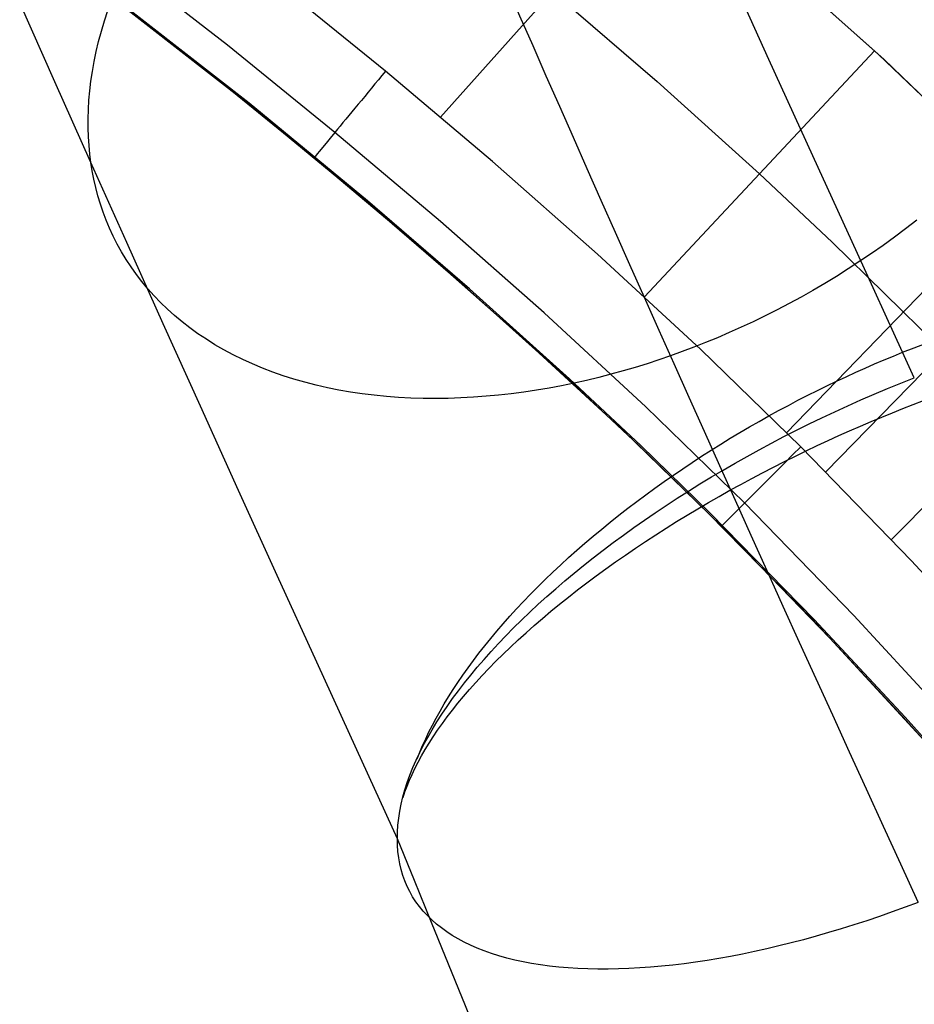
# Model space of a CAD drawing. Extents: x -3677 to -3089, y -67 to 482.
# Tile 84 of 110: x -3256 to -3240, y 321 to 338. Entities that reach past the tile are written whole.
import ezdxf

# ---------------------------------------------------------------- set-up
doc = ezdxf.new("R2010")
doc.units = 0
doc.layers.add('BRACCIOLI', color=97, linetype='CONTINUOUS')
doc.layers.add('CURVA_ORIGIN', color=125, linetype='CONTINUOUS')

msp = doc.modelspace()

# ---------------------------------------------------------------- linework, layer by layer
at = {"layer": 'BRACCIOLI'}
for p, q in [((-3251.962, 336.684, 18.581), (-3255.218, 339.223, 18.581)), ((-3249.855, 334.946, 18.581), (-3251.962, 336.684, 18.581)), ((-3248.038, 333.378, 18.581), (-3249.855, 334.946, 18.581)), ((-3246.255, 331.771, 18.581), (-3248.038, 333.378, 18.581)), ((-3244.989, 330.584, 18.581), (-3246.255, 331.771, 18.581)), ((-3243.745, 329.374, 18.581), (-3244.989, 330.584, 18.581)), ((-3241.898, 327.486, 18.581), (-3243.745, 329.374, 18.581)), ((-3240.28, 325.748, 18.581), (-3241.898, 327.486, 18.581)), ((-3238.698, 323.977, 18.581), (-3240.28, 325.748, 18.581))]:
    msp.add_line(p, q, dxfattribs=at)
at = {"layer": 'CURVA_ORIGIN'}
for p, q in [((-3244.555, 340.912, 20.581), (-3248.556, 336.437, 20.581)), ((-3240.757, 337.553, 20.581), (-3243.275, 339.81, 20.581)), ((-3243.162, 339.713, -14.419), (-3240.656, 337.461, -14.419)), ((-3251.996, 336.684, 17.581), (-3255.253, 339.223, 17.581)), ((-3252.35, 337.717, 19.995), (-3254.297, 339.233, 19.995)), ((-3242.706, 337.464, -37.747), (-3243.473, 339.154, -38.819)), ((-3252.714, 337.258, 18.581), (-3254.652, 338.767, 18.581)), ((-3249.534, 337.254, 20.581), (-3251.471, 338.825, 20.581)), ((-3246.556, 338.674, 20.581), (-3244.698, 337.068, 20.581)), ((-3255.422, 337.064, -50.976), (-3256.049, 338.473, -52.206)), ((-3254.54, 338.149, -47.211), (-3254.48, 338.334, -47.046)), ((-3254.594, 337.966, -47.379), (-3254.54, 338.149, -47.211)), ((-3254.643, 337.784, -47.547), (-3254.594, 337.966, -47.379)), ((-3254.686, 337.604, -47.717), (-3254.643, 337.784, -47.547)), ((-3250.435, 336.164, 19.995), (-3252.35, 337.717, 19.995)), ((-3254.723, 337.426, -47.888), (-3254.686, 337.604, -47.717)), ((-3240.825, 337.615, 20.581), (-3244.923, 333.232, 20.581)), ((-3241.925, 335.748, -36.72), (-3242.706, 337.464, -37.747)), ((-3238.313, 335.219, 20.581), (-3240.757, 337.553, 20.581)), ((-3254.754, 337.25, -48.059), (-3254.723, 337.426, -47.888)), ((-3240.656, 337.461, -14.419), (-3238.223, 335.13, -14.419)), ((-3254.78, 337.076, -48.231), (-3254.754, 337.25, -48.059)), ((-3250.808, 335.713, 18.581), (-3252.714, 337.258, 18.581)), ((-3247.628, 335.645, 20.581), (-3249.534, 337.254, 20.581)), ((-3254.78, 335.625, -49.784), (-3255.422, 337.064, -50.976)), ((-3254.8, 336.905, -48.404), (-3254.78, 337.076, -48.231)), ((-3244.698, 337.068, 20.581), (-3242.874, 335.423, 20.581)), ((-3254.815, 336.736, -48.577), (-3254.8, 336.905, -48.404)), ((-3254.825, 336.569, -48.75), (-3254.815, 336.736, -48.577)), ((-3249.889, 334.946, 17.581), (-3251.996, 336.684, 17.581)), ((-3251.996, 336.684, 17.581), (-3251.996, 336.684, 18.581)), ((-3254.83, 336.405, -48.924), (-3254.825, 336.569, -48.75)), ((-3254.829, 336.243, -49.097), (-3254.83, 336.405, -48.924)), ((-3254.824, 336.084, -49.269), (-3254.829, 336.243, -49.097)), ((-3254.814, 335.928, -49.442), (-3254.824, 336.084, -49.269)), ((-3248.553, 334.575, 19.995), (-3250.435, 336.164, 19.995)), ((-3254.799, 335.775, -49.613), (-3254.814, 335.928, -49.442)), ((-3254.78, 335.625, -49.784), (-3254.799, 335.775, -49.613)), ((-3248.936, 334.132, 18.581), (-3250.808, 335.713, 18.581)), ((-3241.131, 334.009, -35.738), (-3241.925, 335.748, -36.72)), ((-3254.143, 334.204, -48.667), (-3254.78, 335.625, -49.784)), ((-3254.756, 335.476, -49.956), (-3254.78, 335.625, -49.784)), ((-3245.757, 333.995, 20.581), (-3247.628, 335.645, 20.581)), ((-3254.728, 335.328, -50.13), (-3254.756, 335.476, -49.956)), ((-3242.874, 335.423, 20.581), (-3241.58, 334.208, 20.581)), ((-3254.694, 335.181, -50.306), (-3254.728, 335.328, -50.13)), ((-3254.655, 335.034, -50.484), (-3254.694, 335.181, -50.306)), ((-3254.611, 334.887, -50.664), (-3254.655, 335.034, -50.484)), ((-3238.223, 335.13, 20.581), (-3242.39, 330.813, 20.581)), ((-3254.562, 334.742, -50.846), (-3254.611, 334.887, -50.664)), ((-3248.072, 333.378, 17.581), (-3249.889, 334.946, 17.581)), ((-3249.889, 334.946, 17.581), (-3249.889, 334.946, 18.581)), ((-3254.508, 334.598, -51.029), (-3254.562, 334.742, -50.846)), ((-3254.448, 334.455, -51.214), (-3254.508, 334.598, -51.029)), ((-3246.706, 332.947, 19.995), (-3248.553, 334.575, 19.995)), ((-3240.074, 334.6, -58.741), (-3240.271, 334.446, -58.8)), ((-3254.382, 334.314, -51.401), (-3254.448, 334.455, -51.214)), ((-3254.311, 334.174, -51.588), (-3254.382, 334.314, -51.401)), ((-3237.507, 334.414, 20.581), (-3241.694, 330.116, 20.581)), ((-3240.271, 334.446, -58.8), (-3240.471, 334.296, -58.853)), ((-3254.235, 334.036, -51.777), (-3254.311, 334.174, -51.588)), ((-3253.492, 332.756, -47.587), (-3254.143, 334.204, -48.667)), ((-3247.099, 332.512, 18.581), (-3248.936, 334.132, 18.581)), ((-3241.58, 334.208, 20.581), (-3239.601, 332.265, 20.581)), ((-3240.673, 334.149, -58.902), (-3240.878, 334.006, -58.946)), ((-3240.471, 334.296, -58.853), (-3240.673, 334.149, -58.902)), ((-3254.152, 333.9, -51.966), (-3254.235, 334.036, -51.777)), ((-3243.926, 332.302, 20.581), (-3245.757, 333.995, 20.581)), ((-3240.324, 332.247, -34.803), (-3241.131, 334.009, -35.738)), ((-3240.878, 334.006, -58.946), (-3241.084, 333.867, -58.985)), ((-3254.065, 333.766, -52.157), (-3254.152, 333.9, -51.966)), ((-3241.084, 333.867, -58.985), (-3241.292, 333.731, -59.019)), ((-3253.971, 333.634, -52.348), (-3254.065, 333.766, -52.157)), ((-3253.872, 333.505, -52.539), (-3253.971, 333.634, -52.348)), ((-3241.292, 333.731, -59.019), (-3241.501, 333.599, -59.048)), ((-3253.767, 333.378, -52.731), (-3253.872, 333.505, -52.539)), ((-3241.711, 333.472, -59.073), (-3241.922, 333.348, -59.092)), ((-3241.501, 333.599, -59.048), (-3241.711, 333.472, -59.073)), ((-3253.656, 333.254, -52.922), (-3253.767, 333.378, -52.731)), ((-3253.54, 333.133, -53.114), (-3253.656, 333.254, -52.922)), ((-3246.29, 331.771, 17.581), (-3248.072, 333.378, 17.581)), ((-3241.922, 333.348, -59.092), (-3242.134, 333.228, -59.107)), ((-3253.418, 333.016, -53.305), (-3253.54, 333.133, -53.114)), ((-3242.347, 333.113, -59.117), (-3242.56, 333.001, -59.122)), ((-3242.134, 333.228, -59.107), (-3242.347, 333.113, -59.117)), ((-3236.304, 333.178, 20.581), (-3240.525, 328.909, 20.581)), ((-3253.29, 332.901, -53.496), (-3253.418, 333.016, -53.305)), ((-3244.9, 331.276, 19.995), (-3246.706, 332.947, 19.995)), ((-3242.56, 333.001, -59.122), (-3242.773, 332.894, -59.124)), ((-3252.828, 331.284, -46.546), (-3253.492, 332.756, -47.587)), ((-3253.157, 332.79, -53.686), (-3253.29, 332.901, -53.496)), ((-3253.019, 332.682, -53.876), (-3253.157, 332.79, -53.686)), ((-3242.986, 332.791, -59.12), (-3243.198, 332.692, -59.113)), ((-3242.773, 332.894, -59.124), (-3242.986, 332.791, -59.12)), ((-3252.875, 332.578, -54.064), (-3253.019, 332.682, -53.876)), ((-3252.725, 332.478, -54.251), (-3252.875, 332.578, -54.064)), ((-3243.411, 332.597, -59.101), (-3243.622, 332.506, -59.085)), ((-3243.198, 332.692, -59.113), (-3243.411, 332.597, -59.101)), ((-3252.571, 332.382, -54.436), (-3252.725, 332.478, -54.251)), ((-3252.411, 332.29, -54.62), (-3252.571, 332.382, -54.436)), ((-3245.304, 330.852, 18.581), (-3247.099, 332.512, 18.581)), ((-3243.833, 332.419, -59.065), (-3244.043, 332.337, -59.042)), ((-3243.622, 332.506, -59.085), (-3243.833, 332.419, -59.065)), ((-3240.121, 332.327, -34.843), (-3239.915, 332.406, -34.888)), ((-3252.247, 332.202, -54.802), (-3252.411, 332.29, -54.62)), ((-3252.078, 332.118, -54.982), (-3252.247, 332.202, -54.802)), ((-3244.251, 332.258, -59.015), (-3244.459, 332.183, -58.984)), ((-3244.043, 332.337, -59.042), (-3244.251, 332.258, -59.015)), ((-3242.139, 330.562, 20.581), (-3243.926, 332.302, 20.581)), ((-3240.49, 332.18, -34.774), (-3240.324, 332.247, -34.803)), ((-3240.324, 332.247, -34.803), (-3240.121, 332.327, -34.843)), ((-3240.117, 331.793, -34.57), (-3240.324, 332.247, -34.803)), ((-3251.904, 332.039, -55.16), (-3252.078, 332.118, -54.982)), ((-3251.725, 331.964, -55.335), (-3251.904, 332.039, -55.16)), ((-3244.876, 332.043, -58.91), (-3245.089, 331.978, -58.867)), ((-3244.666, 332.112, -58.949), (-3244.876, 332.043, -58.91)), ((-3244.459, 332.183, -58.984), (-3244.666, 332.112, -58.949)), ((-3240.991, 331.966, -34.701), (-3240.823, 332.039, -34.723)), ((-3240.823, 332.039, -34.723), (-3240.656, 332.111, -34.747)), ((-3240.656, 332.111, -34.747), (-3240.49, 332.18, -34.774)), ((-3251.543, 331.894, -55.507), (-3251.725, 331.964, -55.335)), ((-3251.356, 331.829, -55.677), (-3251.543, 331.894, -55.507)), ((-3245.519, 331.855, -58.768), (-3245.737, 331.799, -58.712)), ((-3245.303, 331.915, -58.82), (-3245.519, 331.855, -58.768)), ((-3245.089, 331.978, -58.867), (-3245.303, 331.915, -58.82)), ((-3241.33, 331.812, -34.667), (-3241.16, 331.89, -34.683)), ((-3241.16, 331.89, -34.683), (-3240.991, 331.966, -34.701)), ((-3251.165, 331.768, -55.844), (-3251.356, 331.829, -55.677)), ((-3250.97, 331.712, -56.008), (-3251.165, 331.768, -55.844)), ((-3250.772, 331.661, -56.168), (-3250.97, 331.712, -56.008)), ((-3246.177, 331.697, -58.586), (-3246.398, 331.651, -58.516)), ((-3245.024, 330.584, 17.581), (-3246.29, 331.771, 17.581)), ((-3246.29, 331.771, 17.581), (-3246.29, 331.771, 18.581)), ((-3245.956, 331.746, -58.651), (-3246.177, 331.697, -58.586)), ((-3245.737, 331.799, -58.712), (-3245.956, 331.746, -58.651)), ((-3241.672, 331.65, -34.646), (-3241.501, 331.732, -34.655)), ((-3241.501, 331.732, -34.655), (-3241.33, 331.812, -34.667)), ((-3250.57, 331.615, -56.325), (-3250.772, 331.661, -56.168)), ((-3250.365, 331.574, -56.479), (-3250.57, 331.615, -56.325)), ((-3250.158, 331.538, -56.629), (-3250.365, 331.574, -56.479)), ((-3249.947, 331.507, -56.775), (-3250.158, 331.538, -56.629)), ((-3249.734, 331.481, -56.917), (-3249.947, 331.507, -56.775)), ((-3247.294, 331.508, -58.191), (-3247.519, 331.483, -58.098)), ((-3247.069, 331.538, -58.279), (-3247.294, 331.508, -58.191)), ((-3246.845, 331.572, -58.363), (-3247.069, 331.538, -58.279)), ((-3246.621, 331.61, -58.442), (-3246.845, 331.572, -58.363)), ((-3246.398, 331.651, -58.516), (-3246.621, 331.61, -58.442)), ((-3242.015, 331.48, -34.636), (-3241.843, 331.566, -34.639)), ((-3241.843, 331.566, -34.639), (-3241.672, 331.65, -34.646)), ((-3249.519, 331.459, -57.054), (-3249.734, 331.481, -56.917)), ((-3249.302, 331.443, -57.188), (-3249.519, 331.459, -57.054)), ((-3249.083, 331.431, -57.317), (-3249.302, 331.443, -57.188)), ((-3248.862, 331.424, -57.442), (-3249.083, 331.431, -57.317)), ((-3248.641, 331.423, -57.563), (-3248.862, 331.424, -57.442)), ((-3248.418, 331.425, -57.679), (-3248.641, 331.423, -57.563)), ((-3248.194, 331.433, -57.791), (-3248.418, 331.425, -57.679)), ((-3247.969, 331.445, -57.898), (-3248.194, 331.433, -57.791)), ((-3247.744, 331.462, -58), (-3247.969, 331.445, -57.898)), ((-3247.519, 331.483, -58.098), (-3247.744, 331.462, -58)), ((-3242.36, 331.3, -34.64), (-3242.188, 331.391, -34.637)), ((-3242.188, 331.391, -34.637), (-3242.015, 331.48, -34.636)), ((-3240.134, 331.317, -34.38), (-3239.95, 331.387, -34.41)), ((-3252.151, 329.787, -45.543), (-3252.828, 331.284, -46.546)), ((-3243.139, 329.562, 19.995), (-3244.9, 331.276, 19.995)), ((-3242.706, 331.113, -34.658), (-3242.533, 331.208, -34.647)), ((-3242.533, 331.208, -34.647), (-3242.36, 331.3, -34.64)), ((-3240.696, 331.093, -34.309), (-3240.507, 331.17, -34.329)), ((-3240.507, 331.17, -34.329), (-3240.32, 331.245, -34.352)), ((-3240.32, 331.245, -34.352), (-3240.134, 331.317, -34.38)), ((-3243.05, 330.917, -34.69), (-3242.878, 331.016, -34.672)), ((-3242.878, 331.016, -34.672), (-3242.706, 331.113, -34.658)), ((-3241.076, 330.933, -34.28), (-3240.885, 331.014, -34.293)), ((-3240.885, 331.014, -34.293), (-3240.696, 331.093, -34.309)), ((-3243.553, 329.147, 18.581), (-3245.304, 330.852, 18.581)), ((-3243.394, 330.714, -34.736), (-3243.222, 330.817, -34.711)), ((-3243.222, 330.817, -34.711), (-3243.05, 330.917, -34.69)), ((-3241.46, 330.763, -34.267), (-3241.268, 330.849, -34.272)), ((-3241.268, 330.849, -34.272), (-3241.076, 330.933, -34.28)), ((-3243.565, 330.609, -34.764), (-3243.394, 330.714, -34.736)), ((-3241.847, 330.585, -34.271), (-3241.653, 330.675, -34.267)), ((-3241.653, 330.675, -34.267), (-3241.46, 330.763, -34.267)), ((-3243.78, 329.374, 17.581), (-3245.024, 330.584, 17.581)), ((-3243.905, 330.394, -34.832), (-3243.735, 330.503, -34.796)), ((-3243.735, 330.503, -34.796), (-3243.565, 330.609, -34.764)), ((-3242.235, 330.398, -34.292), (-3242.041, 330.492, -34.279)), ((-3240.166, 328.529, 20.581), (-3242.139, 330.562, 20.581)), ((-3242.041, 330.492, -34.279), (-3241.847, 330.585, -34.271)), ((-3244.241, 330.172, -34.915), (-3244.073, 330.284, -34.872)), ((-3244.073, 330.284, -34.872), (-3243.905, 330.394, -34.832)), ((-3242.625, 330.202, -34.33), (-3242.43, 330.301, -34.309)), ((-3242.43, 330.301, -34.309), (-3242.235, 330.398, -34.292)), ((-3244.408, 330.059, -34.962), (-3244.241, 330.172, -34.915)), ((-3243.013, 329.999, -34.386), (-3242.819, 330.102, -34.356)), ((-3242.819, 330.102, -34.356), (-3242.625, 330.202, -34.33)), ((-3244.737, 329.827, -35.068), (-3244.573, 329.944, -35.013)), ((-3244.573, 329.944, -35.013), (-3244.408, 330.059, -34.962)), ((-3243.207, 329.894, -34.422), (-3243.013, 329.999, -34.386)), ((-3251.461, 328.268, -44.579), (-3252.151, 329.787, -45.543)), ((-3244.899, 329.709, -35.126), (-3244.737, 329.827, -35.068)), ((-3243.592, 329.68, -34.506), (-3243.4, 329.788, -34.461)), ((-3243.4, 329.788, -34.461), (-3243.207, 329.894, -34.422)), ((-3245.219, 329.469, -35.254), (-3245.06, 329.59, -35.188)), ((-3245.06, 329.59, -35.188), (-3244.899, 329.709, -35.126)), ((-3243.784, 329.57, -34.555), (-3243.592, 329.68, -34.506)), ((-3245.376, 329.346, -35.324), (-3245.219, 329.469, -35.254)), ((-3244.163, 329.345, -34.668), (-3243.974, 329.458, -34.61)), ((-3243.974, 329.458, -34.61), (-3243.784, 329.57, -34.555)), ((-3241.193, 327.557, 19.995), (-3243.139, 329.562, 19.995)), ((-3245.684, 329.098, -35.475), (-3245.531, 329.223, -35.397)), ((-3245.531, 329.223, -35.397), (-3245.376, 329.346, -35.324)), ((-3244.537, 329.113, -34.801), (-3244.351, 329.23, -34.732)), ((-3244.351, 329.23, -34.732), (-3244.163, 329.345, -34.668)), ((-3241.932, 327.486, 17.581), (-3243.78, 329.374, 17.581)), ((-3243.78, 329.374, 17.581), (-3243.78, 329.374, 18.581)), ((-3245.835, 328.973, -35.555), (-3245.684, 329.098, -35.475)), ((-3244.721, 328.996, -34.874), (-3244.537, 329.113, -34.801)), ((-3241.619, 327.155, 18.581), (-3243.553, 329.147, 18.581)), ((-3245.983, 328.846, -35.64), (-3245.835, 328.973, -35.555)), ((-3245.084, 328.756, -35.035), (-3244.904, 328.877, -34.952)), ((-3244.904, 328.877, -34.952), (-3244.721, 328.996, -34.874)), ((-3246.273, 328.59, -35.819), (-3246.129, 328.719, -35.728)), ((-3246.129, 328.719, -35.728), (-3245.983, 328.846, -35.64)), ((-3245.262, 328.635, -35.122), (-3245.084, 328.756, -35.035)), ((-3246.414, 328.461, -35.915), (-3246.273, 328.59, -35.819)), ((-3245.438, 328.512, -35.214), (-3245.262, 328.635, -35.122)), ((-3243.09, 328.682, 17.581), (-3243.09, 328.682, 18.581)), ((-3238.247, 326.444, 20.581), (-3240.166, 328.529, 20.581)), ((-3246.552, 328.332, -36.013), (-3246.414, 328.461, -35.915)), ((-3245.782, 328.265, -35.413), (-3245.611, 328.389, -35.311)), ((-3245.611, 328.389, -35.311), (-3245.438, 328.512, -35.214)), ((-3250.76, 326.726, -43.655), (-3251.461, 328.268, -44.579)), ((-3246.82, 328.07, -36.22), (-3246.688, 328.201, -36.115)), ((-3246.688, 328.201, -36.115), (-3246.552, 328.332, -36.013)), ((-3245.949, 328.14, -35.518), (-3245.782, 328.265, -35.413)), ((-3246.95, 327.939, -36.329), (-3246.82, 328.07, -36.22)), ((-3246.275, 327.887, -35.743), (-3246.114, 328.014, -35.629)), ((-3246.114, 328.014, -35.629), (-3245.949, 328.14, -35.518)), ((-3247.076, 327.808, -36.44), (-3246.95, 327.939, -36.329)), ((-3246.434, 327.761, -35.862), (-3246.275, 327.887, -35.743)), ((-3247.32, 327.544, -36.672), (-3247.2, 327.676, -36.555)), ((-3247.2, 327.676, -36.555), (-3247.076, 327.808, -36.44)), ((-3246.589, 327.634, -35.986), (-3246.434, 327.761, -35.862)), ((-3247.437, 327.412, -36.793), (-3247.32, 327.544, -36.672)), ((-3246.888, 327.379, -36.244), (-3246.74, 327.506, -36.113)), ((-3246.74, 327.506, -36.113), (-3246.589, 327.634, -35.986)), ((-3240.314, 325.748, 17.581), (-3241.932, 327.486, 17.581)), ((-3241.932, 327.486, 17.581), (-3241.932, 327.486, 18.581)), ((-3239.299, 325.499, 19.995), (-3241.193, 327.557, 19.995)), ((-3247.55, 327.28, -36.917), (-3247.437, 327.412, -36.793)), ((-3247.032, 327.251, -36.379), (-3246.888, 327.379, -36.244)), ((-3247.767, 327.017, -37.171), (-3247.66, 327.149, -37.043)), ((-3247.66, 327.149, -37.043), (-3247.55, 327.28, -36.917)), ((-3247.308, 326.996, -36.66), (-3247.172, 327.123, -36.518)), ((-3247.172, 327.123, -36.518), (-3247.032, 327.251, -36.379)), ((-3239.735, 325.108, 18.581), (-3241.619, 327.155, 18.581)), ((-3247.87, 326.886, -37.303), (-3247.767, 327.017, -37.171)), ((-3247.44, 326.869, -36.806), (-3247.308, 326.996, -36.66)), ((-3247.969, 326.755, -37.437), (-3247.87, 326.886, -37.303)), ((-3247.568, 326.742, -36.956), (-3247.44, 326.869, -36.806)), ((-3250.046, 325.163, -42.772), (-3250.76, 326.726, -43.655)), ((-3248.157, 326.495, -37.711), (-3248.065, 326.624, -37.573)), ((-3248.065, 326.624, -37.573), (-3247.969, 326.755, -37.437)), ((-3247.811, 326.49, -37.264), (-3247.692, 326.615, -37.108)), ((-3247.692, 326.615, -37.108), (-3247.568, 326.742, -36.956)), ((-3248.245, 326.365, -37.852), (-3248.157, 326.495, -37.711)), ((-3247.926, 326.364, -37.422), (-3247.811, 326.49, -37.264)), ((-3248.33, 326.237, -37.994), (-3248.245, 326.365, -37.852)), ((-3248.143, 326.116, -37.748), (-3248.037, 326.24, -37.584)), ((-3248.037, 326.24, -37.584), (-3247.926, 326.364, -37.422)), ((-3248.488, 325.982, -38.285), (-3248.411, 326.109, -38.138)), ((-3248.411, 326.109, -38.138), (-3248.33, 326.237, -37.994)), ((-3248.245, 325.994, -37.914), (-3248.143, 326.116, -37.748)), ((-3248.562, 325.856, -38.433), (-3248.488, 325.982, -38.285)), ((-3248.342, 325.872, -38.083), (-3248.245, 325.994, -37.914)), ((-3248.698, 325.607, -38.733), (-3248.632, 325.731, -38.582)), ((-3248.632, 325.731, -38.582), (-3248.562, 325.856, -38.433)), ((-3248.522, 325.632, -38.427), (-3248.434, 325.751, -38.254)), ((-3248.434, 325.751, -38.254), (-3248.342, 325.872, -38.083)), ((-3238.732, 323.977, 17.581), (-3240.314, 325.748, 17.581)), ((-3248.76, 325.484, -38.885), (-3248.698, 325.607, -38.733)), ((-3248.606, 325.514, -38.602), (-3248.522, 325.632, -38.427)), ((-3248.873, 325.242, -39.193), (-3248.818, 325.363, -39.039)), ((-3248.818, 325.363, -39.039), (-3248.76, 325.484, -38.885)), ((-3248.759, 325.282, -38.956), (-3248.685, 325.397, -38.778)), ((-3248.685, 325.397, -38.778), (-3248.606, 325.514, -38.602)), ((-3248.924, 325.123, -39.349), (-3248.873, 325.242, -39.193)), ((-3248.828, 325.168, -39.136), (-3248.759, 325.282, -38.956)), ((-3249.321, 323.579, -41.93), (-3250.046, 325.163, -42.772)), ((-3248.971, 325.005, -39.505), (-3248.924, 325.123, -39.349)), ((-3248.954, 324.944, -39.498), (-3248.893, 325.055, -39.317)), ((-3248.893, 325.055, -39.317), (-3248.828, 325.168, -39.136)), ((-3249.061, 324.728, -39.864), (-3249.01, 324.835, -39.681)), ((-3249.01, 324.835, -39.681), (-3248.954, 324.944, -39.498)), ((-3249.108, 324.622, -40.048), (-3249.061, 324.728, -39.864)), ((-3249.189, 324.416, -40.417), (-3249.15, 324.518, -40.233)), ((-3249.15, 324.518, -40.233), (-3249.108, 324.622, -40.048)), ((-3249.222, 324.316, -40.602), (-3249.189, 324.416, -40.417))]:
    msp.add_line(p, q, dxfattribs=at)
at = {"layer": 'CURVA_ORIGIN', "extrusion": (-0.901734, -0.430935, -0.034206)}
msp.add_arc((-1661.815, -13.68, 2784.507), 62.145, 114.92163, 162.81822, dxfattribs=at)
at = {"layer": 'CURVA_ORIGIN', "extrusion": (0.770715, -0.63718, -1.40152e-09)}
msp.add_arc((-1810.611, 18.581, -2719.356), 2, 89.9987, 179.9987, dxfattribs=at)
at = {"layer": 'CURVA_ORIGIN', "extrusion": (-0.390141, 0.817234, -0.424168)}
msp.add_arc((2782.848, 677.695, 1549.918), 10.255, 11.088, 100.0049, dxfattribs=at)
at = {"layer": 'CURVA_ORIGIN', "extrusion": (0.707547, -0.706667, -4.85095e-10)}
msp.add_arc((-2057.224, 18.581, -2527.562), 2, 90.0006, 180.0006, dxfattribs=at)
at = {"layer": 'CURVA_ORIGIN', "extrusion": (-0.389529, 0.816883, -0.425404)}
msp.add_arc((2783.939, 679.234, 1547.868), 9.931, 280.6755, 11.7574, dxfattribs=at)
at = {"layer": 'CURVA_ORIGIN', "extrusion": (-0.863573, -0.167486, 0.475595)}
msp.add_arc((-818.195, -1805.495, 2731.89), 304.654, 102.55421, 112.81392, dxfattribs=at)

doc.saveas('drawing.dxf')
